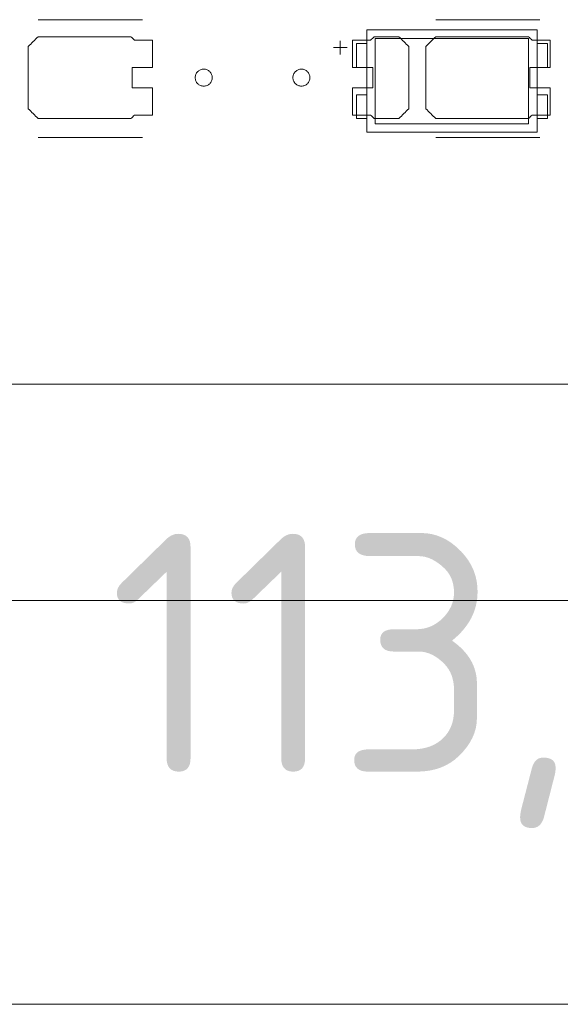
# Model space of a CAD drawing. Header units: inches. Extents: x -30 to 641, y 180 to 601.
# Tile 187 of 234: x 448 to 464, y 524 to 553. Entities that reach past the tile are written whole.
import ezdxf

# ---------------------------------------------------------------- set-up
doc = ezdxf.new("R2010")
doc.units = ezdxf.units.IN
doc.header["$MEASUREMENT"] = 0
doc.layers.add('1', color=7, linetype='Continuous')

# ---------------------------------------------------------------- blocks, each defined once
blk = doc.blocks.new('block 5')
at = {"layer": '1', "color": 8, "lineweight": 18, "true_color": 0x808080}
blk.add_lwpolyline([(-18.129, 535.876), (554.57, 535.876)], dxfattribs=at)
blk = doc.blocks.new('block 47')
at = {"layer": '1', "color": 155, "lineweight": 18, "true_color": 0x4c7299}
blk.add_lwpolyline([(518.34, 542.226), (409.453, 542.226)], dxfattribs=at)
blk = doc.blocks.new('block 200')
at = {"layer": '1', "color": 155, "lineweight": 18, "true_color": 0x4c7299}
blk.add_lwpolyline([(458.239, 550.713), (457.939, 550.713)], dxfattribs=at)
blk = doc.blocks.new('block 298')
at = {"layer": '1', "color": 155, "lineweight": 18, "true_color": 0x4c7299}
blk.add_lwpolyline([(463.239, 552.613), (458.239, 552.613)], dxfattribs=at)
blk = doc.blocks.new('block 300')
at = {"layer": '1', "color": 155, "lineweight": 18, "true_color": 0x4c7299}
blk.add_lwpolyline([(458.239, 549.613), (463.239, 549.613)], dxfattribs=at)
blk = doc.blocks.new('block 301')
at = {"layer": '1', "color": 155, "lineweight": 18, "true_color": 0x4c7299}
blk.add_lwpolyline([(462.989, 552.363), (462.989, 549.863)], dxfattribs=at)
blk = doc.blocks.new('block 302')
at = {"layer": '1', "color": 155, "lineweight": 18, "true_color": 0x4c7299}
blk.add_lwpolyline([(458.489, 552.363), (462.989, 552.363)], dxfattribs=at)
blk = doc.blocks.new('block 303')
at = {"layer": '1', "color": 155, "lineweight": 18, "true_color": 0x4c7299}
blk.add_lwpolyline([(458.239, 552.613), (458.239, 549.613)], dxfattribs=at)
blk = doc.blocks.new('block 304')
at = {"layer": '1', "color": 155, "lineweight": 18, "true_color": 0x4c7299}
blk.add_lwpolyline([(458.489, 549.863), (458.489, 552.363)], dxfattribs=at)
blk = doc.blocks.new('block 305')
at = {"layer": '1', "color": 155, "lineweight": 18, "true_color": 0x4c7299}
blk.add_lwpolyline([(463.239, 551.513), (463.539, 551.513)], dxfattribs=at)
blk = doc.blocks.new('block 306')
at = {"layer": '1', "color": 155, "lineweight": 18, "true_color": 0x4c7299}
blk.add_lwpolyline([(457.939, 552.213), (458.239, 552.213)], dxfattribs=at)
blk = doc.blocks.new('block 307')
at = {"layer": '1', "color": 155, "lineweight": 18, "true_color": 0x4c7299}
blk.add_lwpolyline([(463.539, 552.213), (463.239, 552.213)], dxfattribs=at)
blk = doc.blocks.new('block 308')
at = {"layer": '1', "color": 155, "lineweight": 18, "true_color": 0x4c7299}
blk.add_lwpolyline([(462.989, 549.863), (458.489, 549.863)], dxfattribs=at)
blk = doc.blocks.new('block 309')
at = {"layer": '1', "color": 155, "lineweight": 18, "true_color": 0x4c7299}
blk.add_lwpolyline([(463.239, 550.713), (463.539, 550.713)], dxfattribs=at)
blk = doc.blocks.new('block 310')
at = {"layer": '1', "color": 155, "lineweight": 18, "true_color": 0x4c7299}
blk.add_lwpolyline([(463.539, 551.513), (463.539, 552.213)], dxfattribs=at)
blk = doc.blocks.new('block 311')
at = {"layer": '1', "color": 155, "lineweight": 18, "true_color": 0x4c7299}
blk.add_lwpolyline([(457.939, 551.513), (457.939, 552.213)], dxfattribs=at)
blk = doc.blocks.new('block 312')
at = {"layer": '1', "color": 155, "lineweight": 18, "true_color": 0x4c7299}
blk.add_lwpolyline([(457.939, 550.713), (457.939, 550.013)], dxfattribs=at)
blk = doc.blocks.new('block 313')
at = {"layer": '1', "color": 155, "lineweight": 18, "true_color": 0x4c7299}
blk.add_lwpolyline([(458.239, 551.513), (457.939, 551.513)], dxfattribs=at)
blk = doc.blocks.new('block 314')
at = {"layer": '1', "color": 155, "lineweight": 18, "true_color": 0x4c7299}
blk.add_lwpolyline([(457.939, 550.013), (458.239, 550.013)], dxfattribs=at)
blk = doc.blocks.new('block 315')
at = {"layer": '1', "color": 155, "lineweight": 18, "true_color": 0x4c7299}
blk.add_lwpolyline([(463.239, 549.613), (463.239, 552.613)], dxfattribs=at)
blk = doc.blocks.new('block 316')
at = {"layer": '1', "color": 155, "lineweight": 18, "true_color": 0x4c7299}
blk.add_lwpolyline([(463.539, 550.013), (463.239, 550.013)], dxfattribs=at)
blk = doc.blocks.new('block 318')
at = {"layer": '1', "color": 155, "lineweight": 18, "true_color": 0x4c7299}
blk.add_lwpolyline([(463.539, 550.713), (463.539, 550.013)], dxfattribs=at)
blk = doc.blocks.new('block 1387')
at = {"layer": '1', "color": 18, "lineweight": 13, "true_color": 0x4c0000}
blk.add_lwpolyline([(518.34, 542.226), (409.453, 542.226)], dxfattribs=at)
blk = doc.blocks.new('block 1402')
at = {"layer": '1', "color": 18, "lineweight": 13, "true_color": 0x4c0000}
blk.add_lwpolyline([(463.322, 549.461), (460.262, 549.461)], dxfattribs=at)
blk = doc.blocks.new('block 1413')
at = {"layer": '1', "color": 252, "lineweight": 13, "true_color": 0x848484}
blk.add_lwpolyline([(451.656, 549.461), (448.595, 549.461)], dxfattribs=at)
blk = doc.blocks.new('block 1420')
at = {"layer": '1', "color": 18, "lineweight": 13, "true_color": 0x4c0000}
blk.add_lwpolyline([(518.34, 542.226), (409.453, 542.226)], dxfattribs=at)
blk = doc.blocks.new('block 1487')
at = {"layer": '1', "color": 18, "lineweight": 13, "true_color": 0x4c0000}
blk.add_lwpolyline([(463.322, 552.914), (460.262, 552.914)], dxfattribs=at)
blk = doc.blocks.new('block 1488')
at = {"layer": '1', "color": 18, "lineweight": 13, "true_color": 0x4c0000}
blk.add_lwpolyline([(457.263, 552.095), (457.663, 552.095)], dxfattribs=at)
blk = doc.blocks.new('block 1489')
at = {"layer": '1', "color": 18, "lineweight": 13, "true_color": 0x4c0000}
blk.add_lwpolyline([(457.462, 551.896), (457.462, 552.296)], dxfattribs=at)
blk = doc.blocks.new('block 1520')
at = {"layer": '1', "color": 252, "lineweight": 13, "true_color": 0x848484}
blk.add_lwpolyline([(451.656, 552.914), (448.595, 552.914)], dxfattribs=at)
blk = doc.blocks.new('block 1670')
at = {"layer": '1', "color": 18, "lineweight": 13, "true_color": 0x4c0000}
blk.add_lwpolyline([(463.322, 549.461), (460.262, 549.461)], dxfattribs=at)
blk = doc.blocks.new('block 1678')
at = {"layer": '1', "color": 18, "lineweight": 13, "true_color": 0x4c0000}
blk.add_lwpolyline([(457.263, 552.095), (457.663, 552.095)], dxfattribs=at)
blk = doc.blocks.new('block 1697')
at = {"layer": '1', "color": 18, "lineweight": 13, "true_color": 0x4c0000}
blk.add_lwpolyline([(463.322, 552.914), (460.262, 552.914)], dxfattribs=at)
blk = doc.blocks.new('block 1698')
at = {"layer": '1', "color": 18, "lineweight": 13, "true_color": 0x4c0000}
blk.add_lwpolyline([(457.462, 551.896), (457.462, 552.296)], dxfattribs=at)
blk = doc.blocks.new('block 1725')
at = {"layer": '1', "color": 252, "lineweight": 13, "true_color": 0x848484}
blk.add_lwpolyline([(451.656, 549.461), (448.595, 549.461)], dxfattribs=at)
blk = doc.blocks.new('block 1728')
at = {"layer": '1', "color": 252, "lineweight": 13, "true_color": 0x848484}
blk.add_lwpolyline([(451.656, 552.914), (448.595, 552.914)], dxfattribs=at)
blk = doc.blocks.new('block 5771')
at = {"layer": '1', "color": 18, "lineweight": 13, "true_color": 0x4c0000}
blk.add_lwpolyline([(523.263, 542.226), (522.332, 544.1), (520.136, 544.879), (518.427, 543.296), (518.231, 542.226), (517.062, 542.226), (498.359, 542.226), (423.55, 542.226), (414.199, 542.226), (409.523, 542.226), (408.687, 544.367), (406.394, 544.774), (404.968, 542.934), (404.49, 542.226), (403.321, 542.226), (398.645, 542.226), (389.294, 542.226), (351.889, 542.226), (314.485, 542.226), (295.782, 542.226)], dxfattribs=at)
blk = doc.blocks.new('block 5892')
at = {"layer": '1', "color": 18, "lineweight": 13, "true_color": 0x4c0000}
blk.add_lwpolyline([(456.072, 551.214), (456.073, 551.238), (456.077, 551.262), (456.083, 551.285), (456.091, 551.309), (456.102, 551.332), (456.115, 551.353), (456.13, 551.373), (456.146, 551.392), (456.165, 551.408), (456.184, 551.422), (456.204, 551.434), (456.226, 551.445), (456.249, 551.453), (456.273, 551.459), (456.297, 551.463), (456.322, 551.464), (456.348, 551.463), (456.372, 551.459), (456.396, 551.453), (456.419, 551.445), (456.441, 551.434), (456.461, 551.422), (456.48, 551.408), (456.498, 551.392), (456.515, 551.373), (456.53, 551.353), (456.543, 551.332), (456.554, 551.309), (456.562, 551.285), (456.568, 551.262), (456.571, 551.238), (456.573, 551.214), (456.571, 551.19), (456.568, 551.166), (456.562, 551.142), (456.554, 551.119), (456.543, 551.096), (456.53, 551.075), (456.515, 551.055), (456.498, 551.036), (456.48, 551.02), (456.461, 551.006), (456.441, 550.993), (456.419, 550.983), (456.396, 550.975), (456.372, 550.969), (456.348, 550.965), (456.322, 550.964), (456.297, 550.965), (456.273, 550.969), (456.249, 550.975), (456.226, 550.983), (456.204, 550.993), (456.184, 551.006), (456.165, 551.02), (456.146, 551.036), (456.13, 551.055), (456.115, 551.075), (456.102, 551.096), (456.091, 551.119), (456.083, 551.142), (456.077, 551.166), (456.073, 551.19), (456.072, 551.214)], dxfattribs=at)
blk = doc.blocks.new('block 5894')
at = {"layer": '1', "color": 18, "lineweight": 13, "true_color": 0x4c0000}
blk.add_open_spline([(463.622, 551.514), (463.622, 551.781), (463.622, 552.047), (463.622, 552.314), (463.446, 552.314), (463.269, 552.314), (463.092, 552.314), (463.057, 552.347), (463.021, 552.381), (462.985, 552.414), (462.077, 552.414), (461.17, 552.414), (460.262, 552.414), (460.166, 552.318), (460.069, 552.222), (459.972, 552.126), (459.972, 551.518), (459.972, 550.91), (459.972, 550.302), (460.069, 550.206), (460.166, 550.11), (460.262, 550.014), (461.17, 550.014), (462.077, 550.014), (462.985, 550.014), (463.021, 550.047), (463.057, 550.081), (463.092, 550.114), (463.269, 550.114), (463.446, 550.114), (463.622, 550.114), (463.622, 550.381), (463.622, 550.647), (463.622, 550.914), (463.422, 550.914), (463.222, 550.914), (463.022, 550.914), (463.022, 551.114), (463.022, 551.314), (463.022, 551.514), (463.222, 551.514), (463.422, 551.514), (463.622, 551.514)], degree=3, knots=[0, 0, 0, 0, 1, 1, 1, 2, 2, 2, 3, 3, 3, 4, 4, 4, 5, 5, 5, 6, 6, 6, 7, 7, 7, 8, 8, 8, 9, 9, 9, 10, 10, 10, 11, 11, 11, 12, 12, 12, 13, 13, 13, 14, 14, 14, 14], dxfattribs=at)
blk = doc.blocks.new('block 5895')
at = {"layer": '1', "color": 18, "lineweight": 13, "true_color": 0x4c0000}
blk.add_open_spline([(463.622, 551.514), (463.622, 551.781), (463.622, 552.047), (463.622, 552.314), (463.446, 552.314), (463.269, 552.314), (463.092, 552.314), (463.057, 552.347), (463.021, 552.381), (462.985, 552.414), (462.077, 552.414), (461.17, 552.414), (460.262, 552.414), (460.166, 552.318), (460.069, 552.222), (459.972, 552.126), (459.972, 551.518), (459.972, 550.91), (459.972, 550.302), (460.069, 550.206), (460.166, 550.11), (460.262, 550.014), (461.17, 550.014), (462.077, 550.014), (462.985, 550.014), (463.021, 550.047), (463.057, 550.081), (463.092, 550.114), (463.269, 550.114), (463.446, 550.114), (463.622, 550.114), (463.622, 550.381), (463.622, 550.647), (463.622, 550.914), (463.422, 550.914), (463.222, 550.914), (463.022, 550.914), (463.022, 551.114), (463.022, 551.314), (463.022, 551.514), (463.222, 551.514), (463.422, 551.514), (463.622, 551.514)], degree=3, knots=[0, 0, 0, 0, 1, 1, 1, 2, 2, 2, 3, 3, 3, 4, 4, 4, 5, 5, 5, 6, 6, 6, 7, 7, 7, 8, 8, 8, 9, 9, 9, 10, 10, 10, 11, 11, 11, 12, 12, 12, 13, 13, 13, 14, 14, 14, 14], dxfattribs=at)
blk = doc.blocks.new('block 5896')
at = {"layer": '1', "color": 18, "lineweight": 13, "true_color": 0x4c0000}
blk.add_open_spline([(459.183, 552.414), (459.279, 552.318), (459.376, 552.222), (459.472, 552.126), (459.472, 551.518), (459.472, 550.91), (459.472, 550.302), (459.376, 550.206), (459.279, 550.11), (459.183, 550.014), (458.942, 550.014), (458.701, 550.014), (458.46, 550.014), (458.424, 550.047), (458.388, 550.081), (458.353, 550.114), (458.176, 550.114), (457.999, 550.114), (457.822, 550.114), (457.822, 550.381), (457.822, 550.647), (457.822, 550.914), (458.022, 550.914), (458.222, 550.914), (458.422, 550.914), (458.422, 551.114), (458.422, 551.314), (458.422, 551.514), (458.222, 551.514), (458.022, 551.514), (457.822, 551.514), (457.822, 551.781), (457.822, 552.047), (457.822, 552.314), (457.999, 552.314), (458.176, 552.314), (458.353, 552.314), (458.388, 552.347), (458.424, 552.381), (458.46, 552.414), (458.701, 552.414), (458.942, 552.414), (459.183, 552.414)], degree=3, knots=[0, 0, 0, 0, 1, 1, 1, 2, 2, 2, 3, 3, 3, 4, 4, 4, 5, 5, 5, 6, 6, 6, 7, 7, 7, 8, 8, 8, 9, 9, 9, 10, 10, 10, 11, 11, 11, 12, 12, 12, 13, 13, 13, 14, 14, 14, 14], dxfattribs=at)
blk = doc.blocks.new('block 5897')
at = {"layer": '1', "color": 18, "lineweight": 13, "true_color": 0x4c0000}
blk.add_open_spline([(459.183, 552.414), (459.279, 552.318), (459.376, 552.222), (459.472, 552.126), (459.472, 551.518), (459.472, 550.91), (459.472, 550.302), (459.376, 550.206), (459.279, 550.11), (459.183, 550.014), (458.942, 550.014), (458.701, 550.014), (458.46, 550.014), (458.424, 550.047), (458.388, 550.081), (458.353, 550.114), (458.176, 550.114), (457.999, 550.114), (457.822, 550.114), (457.822, 550.381), (457.822, 550.647), (457.822, 550.914), (458.022, 550.914), (458.222, 550.914), (458.422, 550.914), (458.422, 551.114), (458.422, 551.314), (458.422, 551.514), (458.222, 551.514), (458.022, 551.514), (457.822, 551.514), (457.822, 551.781), (457.822, 552.047), (457.822, 552.314), (457.999, 552.314), (458.176, 552.314), (458.353, 552.314), (458.388, 552.347), (458.424, 552.381), (458.46, 552.414), (458.701, 552.414), (458.942, 552.414), (459.183, 552.414)], degree=3, knots=[0, 0, 0, 0, 1, 1, 1, 2, 2, 2, 3, 3, 3, 4, 4, 4, 5, 5, 5, 6, 6, 6, 7, 7, 7, 8, 8, 8, 9, 9, 9, 10, 10, 10, 11, 11, 11, 12, 12, 12, 13, 13, 13, 14, 14, 14, 14], dxfattribs=at)
blk = doc.blocks.new('block 6031')
at = {"layer": '1', "color": 252, "lineweight": 13, "true_color": 0x848484}
blk.add_lwpolyline([(453.206, 551.214), (453.207, 551.238), (453.21, 551.262), (453.216, 551.285), (453.224, 551.309), (453.235, 551.332), (453.248, 551.353), (453.263, 551.373), (453.28, 551.392), (453.298, 551.408), (453.317, 551.422), (453.338, 551.434), (453.359, 551.445), (453.382, 551.453), (453.406, 551.459), (453.431, 551.463), (453.456, 551.464), (453.481, 551.463), (453.506, 551.459), (453.529, 551.453), (453.552, 551.445), (453.574, 551.434), (453.594, 551.422), (453.614, 551.408), (453.632, 551.392), (453.649, 551.373), (453.663, 551.353), (453.676, 551.332), (453.687, 551.309), (453.695, 551.285), (453.701, 551.262), (453.705, 551.238), (453.706, 551.214), (453.705, 551.19), (453.701, 551.166), (453.695, 551.142), (453.687, 551.119), (453.676, 551.096), (453.663, 551.075), (453.649, 551.055), (453.632, 551.036), (453.614, 551.02), (453.594, 551.006), (453.574, 550.993), (453.552, 550.983), (453.529, 550.975), (453.506, 550.969), (453.481, 550.965), (453.456, 550.964), (453.431, 550.965), (453.406, 550.969), (453.382, 550.975), (453.359, 550.983), (453.338, 550.993), (453.317, 551.006), (453.298, 551.02), (453.28, 551.036), (453.263, 551.055), (453.248, 551.075), (453.235, 551.096), (453.224, 551.119), (453.216, 551.142), (453.21, 551.166), (453.207, 551.19), (453.206, 551.214)], dxfattribs=at)
blk = doc.blocks.new('block 6032')
at = {"layer": '1', "color": 252, "lineweight": 13, "true_color": 0x848484}
blk.add_open_spline([(451.956, 551.514), (451.956, 551.781), (451.956, 552.047), (451.956, 552.314), (451.779, 552.314), (451.602, 552.314), (451.426, 552.314), (451.39, 552.347), (451.354, 552.381), (451.318, 552.414), (450.411, 552.414), (449.503, 552.414), (448.595, 552.414), (448.499, 552.318), (448.402, 552.222), (448.306, 552.126), (448.306, 551.518), (448.306, 550.91), (448.306, 550.302), (448.402, 550.206), (448.499, 550.11), (448.595, 550.014), (449.503, 550.014), (450.411, 550.014), (451.318, 550.014), (451.354, 550.047), (451.39, 550.081), (451.426, 550.114), (451.602, 550.114), (451.779, 550.114), (451.956, 550.114), (451.956, 550.381), (451.956, 550.647), (451.956, 550.914), (451.756, 550.914), (451.556, 550.914), (451.356, 550.914), (451.356, 551.114), (451.356, 551.314), (451.356, 551.514), (451.556, 551.514), (451.756, 551.514), (451.956, 551.514)], degree=3, knots=[0, 0, 0, 0, 1, 1, 1, 2, 2, 2, 3, 3, 3, 4, 4, 4, 5, 5, 5, 6, 6, 6, 7, 7, 7, 8, 8, 8, 9, 9, 9, 10, 10, 10, 11, 11, 11, 12, 12, 12, 13, 13, 13, 14, 14, 14, 14], dxfattribs=at)
blk = doc.blocks.new('block 6033')
at = {"layer": '1', "color": 252, "lineweight": 13, "true_color": 0x848484}
blk.add_open_spline([(451.956, 551.514), (451.956, 551.781), (451.956, 552.047), (451.956, 552.314), (451.779, 552.314), (451.602, 552.314), (451.426, 552.314), (451.39, 552.347), (451.354, 552.381), (451.318, 552.414), (450.411, 552.414), (449.503, 552.414), (448.595, 552.414), (448.499, 552.318), (448.402, 552.222), (448.306, 552.126), (448.306, 551.518), (448.306, 550.91), (448.306, 550.302), (448.402, 550.206), (448.499, 550.11), (448.595, 550.014), (449.503, 550.014), (450.411, 550.014), (451.318, 550.014), (451.354, 550.047), (451.39, 550.081), (451.426, 550.114), (451.602, 550.114), (451.779, 550.114), (451.956, 550.114), (451.956, 550.381), (451.956, 550.647), (451.956, 550.914), (451.756, 550.914), (451.556, 550.914), (451.356, 550.914), (451.356, 551.114), (451.356, 551.314), (451.356, 551.514), (451.556, 551.514), (451.756, 551.514), (451.956, 551.514)], degree=3, knots=[0, 0, 0, 0, 1, 1, 1, 2, 2, 2, 3, 3, 3, 4, 4, 4, 5, 5, 5, 6, 6, 6, 7, 7, 7, 8, 8, 8, 9, 9, 9, 10, 10, 10, 11, 11, 11, 12, 12, 12, 13, 13, 13, 14, 14, 14, 14], dxfattribs=at)
blk = doc.blocks.new('block 6362')
at = {"layer": '1', "color": 18, "lineweight": 13, "true_color": 0x4c0000}
blk.add_open_spline([(459.183, 552.414), (459.279, 552.318), (459.376, 552.222), (459.472, 552.126), (459.472, 551.518), (459.472, 550.91), (459.472, 550.302), (459.376, 550.206), (459.279, 550.11), (459.183, 550.014), (458.942, 550.014), (458.701, 550.014), (458.46, 550.014), (458.424, 550.047), (458.388, 550.081), (458.353, 550.114), (458.176, 550.114), (457.999, 550.114), (457.822, 550.114), (457.822, 550.381), (457.822, 550.647), (457.822, 550.914), (458.022, 550.914), (458.222, 550.914), (458.422, 550.914), (458.422, 551.114), (458.422, 551.314), (458.422, 551.514), (458.222, 551.514), (458.022, 551.514), (457.822, 551.514), (457.822, 551.781), (457.822, 552.047), (457.822, 552.314), (457.999, 552.314), (458.176, 552.314), (458.353, 552.314), (458.388, 552.347), (458.424, 552.381), (458.46, 552.414), (458.701, 552.414), (458.942, 552.414), (459.183, 552.414)], degree=3, knots=[0, 0, 0, 0, 1, 1, 1, 2, 2, 2, 3, 3, 3, 4, 4, 4, 5, 5, 5, 6, 6, 6, 7, 7, 7, 8, 8, 8, 9, 9, 9, 10, 10, 10, 11, 11, 11, 12, 12, 12, 13, 13, 13, 14, 14, 14, 14], dxfattribs=at)
blk = doc.blocks.new('block 6365')
at = {"layer": '1', "color": 18, "lineweight": 13, "true_color": 0x4c0000}
blk.add_lwpolyline([(456.072, 551.214), (456.073, 551.238), (456.077, 551.262), (456.083, 551.285), (456.091, 551.309), (456.102, 551.332), (456.115, 551.353), (456.13, 551.373), (456.146, 551.392), (456.165, 551.408), (456.184, 551.422), (456.204, 551.434), (456.226, 551.445), (456.249, 551.453), (456.273, 551.459), (456.297, 551.463), (456.322, 551.464), (456.348, 551.463), (456.372, 551.459), (456.396, 551.453), (456.419, 551.445), (456.441, 551.434), (456.461, 551.422), (456.48, 551.408), (456.498, 551.392), (456.515, 551.373), (456.53, 551.353), (456.543, 551.332), (456.554, 551.309), (456.562, 551.285), (456.568, 551.262), (456.571, 551.238), (456.573, 551.214), (456.571, 551.19), (456.568, 551.166), (456.562, 551.142), (456.554, 551.119), (456.543, 551.096), (456.53, 551.075), (456.515, 551.055), (456.498, 551.036), (456.48, 551.02), (456.461, 551.006), (456.441, 550.993), (456.419, 550.983), (456.396, 550.975), (456.372, 550.969), (456.348, 550.965), (456.322, 550.964), (456.297, 550.965), (456.273, 550.969), (456.249, 550.975), (456.226, 550.983), (456.204, 550.993), (456.184, 551.006), (456.165, 551.02), (456.146, 551.036), (456.13, 551.055), (456.115, 551.075), (456.102, 551.096), (456.091, 551.119), (456.083, 551.142), (456.077, 551.166), (456.073, 551.19), (456.072, 551.214)], dxfattribs=at)
blk = doc.blocks.new('block 6373')
at = {"layer": '1', "color": 18, "lineweight": 13, "true_color": 0x4c0000}
blk.add_open_spline([(459.183, 552.414), (459.279, 552.318), (459.376, 552.222), (459.472, 552.126), (459.472, 551.518), (459.472, 550.91), (459.472, 550.302), (459.376, 550.206), (459.279, 550.11), (459.183, 550.014), (458.942, 550.014), (458.701, 550.014), (458.46, 550.014), (458.424, 550.047), (458.388, 550.081), (458.353, 550.114), (458.176, 550.114), (457.999, 550.114), (457.822, 550.114), (457.822, 550.381), (457.822, 550.647), (457.822, 550.914), (458.022, 550.914), (458.222, 550.914), (458.422, 550.914), (458.422, 551.114), (458.422, 551.314), (458.422, 551.514), (458.222, 551.514), (458.022, 551.514), (457.822, 551.514), (457.822, 551.781), (457.822, 552.047), (457.822, 552.314), (457.999, 552.314), (458.176, 552.314), (458.353, 552.314), (458.388, 552.347), (458.424, 552.381), (458.46, 552.414), (458.701, 552.414), (458.942, 552.414), (459.183, 552.414)], degree=3, knots=[0, 0, 0, 0, 1, 1, 1, 2, 2, 2, 3, 3, 3, 4, 4, 4, 5, 5, 5, 6, 6, 6, 7, 7, 7, 8, 8, 8, 9, 9, 9, 10, 10, 10, 11, 11, 11, 12, 12, 12, 13, 13, 13, 14, 14, 14, 14], dxfattribs=at)
blk = doc.blocks.new('block 6383')
at = {"layer": '1', "color": 18, "lineweight": 13, "true_color": 0x4c0000}
blk.add_open_spline([(463.622, 551.514), (463.622, 551.781), (463.622, 552.047), (463.622, 552.314), (463.446, 552.314), (463.269, 552.314), (463.092, 552.314), (463.057, 552.347), (463.021, 552.381), (462.985, 552.414), (462.077, 552.414), (461.17, 552.414), (460.262, 552.414), (460.166, 552.318), (460.069, 552.222), (459.972, 552.126), (459.972, 551.518), (459.972, 550.91), (459.972, 550.302), (460.069, 550.206), (460.166, 550.11), (460.262, 550.014), (461.17, 550.014), (462.077, 550.014), (462.985, 550.014), (463.021, 550.047), (463.057, 550.081), (463.092, 550.114), (463.269, 550.114), (463.446, 550.114), (463.622, 550.114), (463.622, 550.381), (463.622, 550.647), (463.622, 550.914), (463.422, 550.914), (463.222, 550.914), (463.022, 550.914), (463.022, 551.114), (463.022, 551.314), (463.022, 551.514), (463.222, 551.514), (463.422, 551.514), (463.622, 551.514)], degree=3, knots=[0, 0, 0, 0, 1, 1, 1, 2, 2, 2, 3, 3, 3, 4, 4, 4, 5, 5, 5, 6, 6, 6, 7, 7, 7, 8, 8, 8, 9, 9, 9, 10, 10, 10, 11, 11, 11, 12, 12, 12, 13, 13, 13, 14, 14, 14, 14], dxfattribs=at)
blk = doc.blocks.new('block 6393')
at = {"layer": '1', "color": 18, "lineweight": 13, "true_color": 0x4c0000}
blk.add_open_spline([(463.622, 551.514), (463.622, 551.781), (463.622, 552.047), (463.622, 552.314), (463.446, 552.314), (463.269, 552.314), (463.092, 552.314), (463.057, 552.347), (463.021, 552.381), (462.985, 552.414), (462.077, 552.414), (461.17, 552.414), (460.262, 552.414), (460.166, 552.318), (460.069, 552.222), (459.972, 552.126), (459.972, 551.518), (459.972, 550.91), (459.972, 550.302), (460.069, 550.206), (460.166, 550.11), (460.262, 550.014), (461.17, 550.014), (462.077, 550.014), (462.985, 550.014), (463.021, 550.047), (463.057, 550.081), (463.092, 550.114), (463.269, 550.114), (463.446, 550.114), (463.622, 550.114), (463.622, 550.381), (463.622, 550.647), (463.622, 550.914), (463.422, 550.914), (463.222, 550.914), (463.022, 550.914), (463.022, 551.114), (463.022, 551.314), (463.022, 551.514), (463.222, 551.514), (463.422, 551.514), (463.622, 551.514)], degree=3, knots=[0, 0, 0, 0, 1, 1, 1, 2, 2, 2, 3, 3, 3, 4, 4, 4, 5, 5, 5, 6, 6, 6, 7, 7, 7, 8, 8, 8, 9, 9, 9, 10, 10, 10, 11, 11, 11, 12, 12, 12, 13, 13, 13, 14, 14, 14, 14], dxfattribs=at)
blk = doc.blocks.new('block 6433')
at = {"layer": '1', "color": 252, "lineweight": 13, "true_color": 0x848484}
blk.add_open_spline([(451.956, 551.514), (451.956, 551.781), (451.956, 552.047), (451.956, 552.314), (451.779, 552.314), (451.602, 552.314), (451.426, 552.314), (451.39, 552.347), (451.354, 552.381), (451.318, 552.414), (450.411, 552.414), (449.503, 552.414), (448.595, 552.414), (448.499, 552.318), (448.402, 552.222), (448.306, 552.126), (448.306, 551.518), (448.306, 550.91), (448.306, 550.302), (448.402, 550.206), (448.499, 550.11), (448.595, 550.014), (449.503, 550.014), (450.411, 550.014), (451.318, 550.014), (451.354, 550.047), (451.39, 550.081), (451.426, 550.114), (451.602, 550.114), (451.779, 550.114), (451.956, 550.114), (451.956, 550.381), (451.956, 550.647), (451.956, 550.914), (451.756, 550.914), (451.556, 550.914), (451.356, 550.914), (451.356, 551.114), (451.356, 551.314), (451.356, 551.514), (451.556, 551.514), (451.756, 551.514), (451.956, 551.514)], degree=3, knots=[0, 0, 0, 0, 1, 1, 1, 2, 2, 2, 3, 3, 3, 4, 4, 4, 5, 5, 5, 6, 6, 6, 7, 7, 7, 8, 8, 8, 9, 9, 9, 10, 10, 10, 11, 11, 11, 12, 12, 12, 13, 13, 13, 14, 14, 14, 14], dxfattribs=at)
blk = doc.blocks.new('block 6434')
at = {"layer": '1', "color": 252, "lineweight": 13, "true_color": 0x848484}
blk.add_open_spline([(451.956, 551.514), (451.956, 551.781), (451.956, 552.047), (451.956, 552.314), (451.779, 552.314), (451.602, 552.314), (451.426, 552.314), (451.39, 552.347), (451.354, 552.381), (451.318, 552.414), (450.411, 552.414), (449.503, 552.414), (448.595, 552.414), (448.499, 552.318), (448.402, 552.222), (448.306, 552.126), (448.306, 551.518), (448.306, 550.91), (448.306, 550.302), (448.402, 550.206), (448.499, 550.11), (448.595, 550.014), (449.503, 550.014), (450.411, 550.014), (451.318, 550.014), (451.354, 550.047), (451.39, 550.081), (451.426, 550.114), (451.602, 550.114), (451.779, 550.114), (451.956, 550.114), (451.956, 550.381), (451.956, 550.647), (451.956, 550.914), (451.756, 550.914), (451.556, 550.914), (451.356, 550.914), (451.356, 551.114), (451.356, 551.314), (451.356, 551.514), (451.556, 551.514), (451.756, 551.514), (451.956, 551.514)], degree=3, knots=[0, 0, 0, 0, 1, 1, 1, 2, 2, 2, 3, 3, 3, 4, 4, 4, 5, 5, 5, 6, 6, 6, 7, 7, 7, 8, 8, 8, 9, 9, 9, 10, 10, 10, 11, 11, 11, 12, 12, 12, 13, 13, 13, 14, 14, 14, 14], dxfattribs=at)
blk = doc.blocks.new('block 6435')
at = {"layer": '1', "color": 252, "lineweight": 13, "true_color": 0x848484}
blk.add_lwpolyline([(453.206, 551.214), (453.207, 551.238), (453.21, 551.262), (453.216, 551.285), (453.224, 551.309), (453.235, 551.332), (453.248, 551.353), (453.263, 551.373), (453.28, 551.392), (453.298, 551.408), (453.317, 551.422), (453.338, 551.434), (453.359, 551.445), (453.382, 551.453), (453.406, 551.459), (453.431, 551.463), (453.456, 551.464), (453.481, 551.463), (453.506, 551.459), (453.529, 551.453), (453.552, 551.445), (453.574, 551.434), (453.594, 551.422), (453.614, 551.408), (453.632, 551.392), (453.649, 551.373), (453.663, 551.353), (453.676, 551.332), (453.687, 551.309), (453.695, 551.285), (453.701, 551.262), (453.705, 551.238), (453.706, 551.214), (453.705, 551.19), (453.701, 551.166), (453.695, 551.142), (453.687, 551.119), (453.676, 551.096), (453.663, 551.075), (453.649, 551.055), (453.632, 551.036), (453.614, 551.02), (453.594, 551.006), (453.574, 550.993), (453.552, 550.983), (453.529, 550.975), (453.506, 550.969), (453.481, 550.965), (453.456, 550.964), (453.431, 550.965), (453.406, 550.969), (453.382, 550.975), (453.359, 550.983), (453.338, 550.993), (453.317, 551.006), (453.298, 551.02), (453.28, 551.036), (453.263, 551.055), (453.248, 551.075), (453.235, 551.096), (453.224, 551.119), (453.216, 551.142), (453.21, 551.166), (453.207, 551.19), (453.206, 551.214)], dxfattribs=at)
blk = doc.blocks.new('block 9290')
at = {"layer": '1', "color": 35, "true_color": 0x99724c, "insert": (450.668, 529.199), "char_height": 7, "attachment_point": 7}
blk.add_mtext('\\fDINPro|b0|i0|c0|p34;\\W1.0056;113,4', dxfattribs=at)
blk = doc.blocks.new('block 9293')
at = {"layer": '1', "color": 35, "lineweight": 13, "true_color": 0x99724c}
blk.add_lwpolyline([(407.203, 524.028), (520.59, 524.028)], dxfattribs=at)

msp = doc.modelspace()

# ---------------------------------------------------------------- block references
at = {"layer": '1'}
for name in ['block 5771', 'block 1520', 'block 1728', 'block 1487', 'block 1697', 'block 298', 'block 303', 'block 315', 'block 6032', 'block 6033', 'block 6433', 'block 6434', 'block 5896', 'block 5897', 'block 6362', 'block 6373', 'block 302', 'block 304', 'block 5894', 'block 5895', 'block 6383', 'block 6393', 'block 301', 'block 1488', 'block 1678', 'block 1489', 'block 1698', 'block 306', 'block 311', 'block 307', 'block 310', 'block 6031', 'block 6435', 'block 5892', 'block 6365', 'block 313', 'block 305', 'block 200', 'block 312', 'block 309', 'block 318', 'block 314', 'block 316', 'block 308', 'block 1413', 'block 1725', 'block 300', 'block 1402', 'block 1670', 'block 47', 'block 1387', 'block 1420', 'block 9290', 'block 5', 'block 9293']:
    msp.add_blockref(name, (0, 0), dxfattribs=at)

doc.saveas('drawing.dxf')
